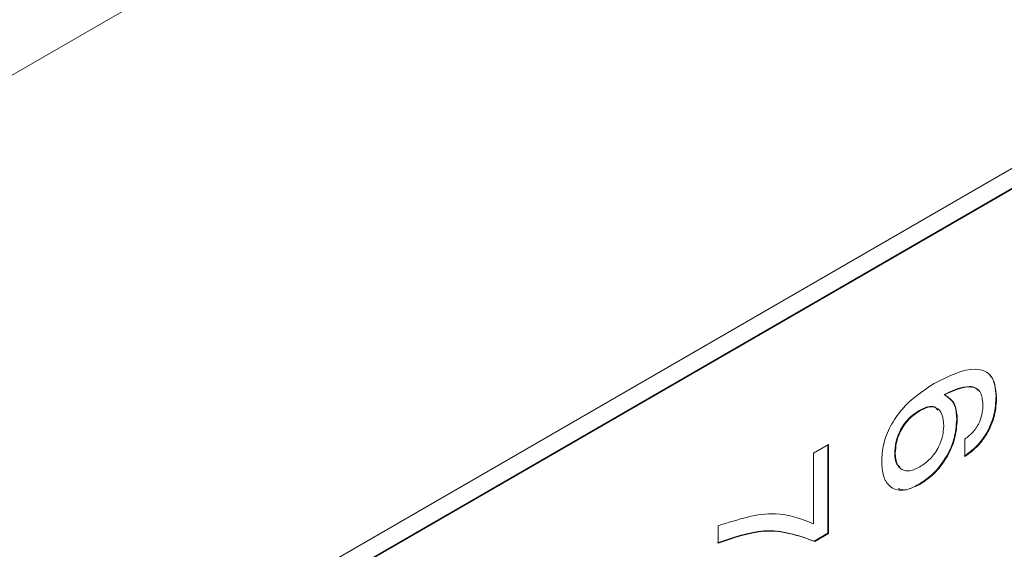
# Model space of a CAD drawing. Header units: millimetres. Extents: x 22 to 278, y 61 to 167.
# Tile 91 of 148: x 204.72 to 210.63, y 124.09 to 127.26. Entities that reach past the tile are written whole.
import ezdxf

# ---------------------------------------------------------------- set-up
doc = ezdxf.new("R2010")
doc.units = ezdxf.units.MM
doc.layers.get('0').update_dxf_attribs({"lineweight": 15})

msp = doc.modelspace()

# ---------------------------------------------------------------- linework, layer by layer
for p, q in [((221.0225, 136.3644), (188.6724, 117.689)), ((217.54, 130.3325), (190.7407, 114.8616)), ((215.8394, 129.2324), (190.8432, 114.8023)), ((215.843, 129.2303), (190.8467, 114.8003)), ((210.2677, 125.0146), (210.2713, 125.0125)), ((210.5796, 125.002), (210.5832, 124.9999)), ((210.1183, 124.9187), (210.1218, 124.9166)), ((210.3439, 124.8667), (210.3475, 124.8647)), ((210.3928, 124.643), (210.3928, 124.7477)), ((209.4844, 124.663), (209.5751, 124.7153)), ((209.5716, 124.7133), (209.5716, 124.1835)), ((209.5751, 124.7153), (209.5751, 124.1814)), ((209.4844, 124.2408), (209.4844, 124.663)), ((209.9722, 124.6637), (209.9758, 124.6617)), ((210.1187, 124.4784), (210.1222, 124.4764)), ((208.9133, 124.1239), (208.9133, 124.2286)), ((209.5716, 124.1835), (209.4891, 124.1359)), ((209.4891, 124.1359), (209.4926, 124.1338)), ((209.5751, 124.1814), (209.4926, 124.1338)), ((209.5716, 124.1835), (209.5751, 124.1814))]:
    msp.add_line(p, q)
for points, knots in [([(210.2085, 125.081), (210.2958, 125.1252), (210.4051, 125.1805), (210.5115, 125.1586), (210.5692, 125.1167), (210.5776, 125.0465), (210.5832, 124.9999)], [0, 0, 0, 0, 0.499466, 0.62531, 0.750994, 1, 1, 1, 1]), ([(209.8942, 124.6135), (209.8961, 124.6474), (209.8999, 124.715), (209.9427, 124.8279), (210.0439, 124.973), (210.1406, 125.0365), (210.2085, 125.081)], [0, 0, 0, 0, 0.187308, 0.373997, 0.560972, 1, 1, 1, 1]), ([(210.5437, 125.1277), (210.545, 125.1267), (210.5739, 125.1047), (210.5768, 125.0521), (210.5796, 125.002)], [0, 0, 0, 0, 0.044152, 1, 1, 1, 1]), ([(210.4715, 125.0408), (210.466, 125.0462), (210.4525, 125.0592), (210.3878, 125.0692), (210.321, 125.0389), (210.2677, 125.0146)], [0, 0, 0, 0, 0.1226842, 0.2988507, 1, 1, 1, 1]), ([(210.5016, 124.9554), (210.4985, 124.9846), (210.4938, 125.0285), (210.4586, 125.0554), (210.3924, 125.0687), (210.3251, 125.0375), (210.2713, 125.0125)], [0, 0, 0, 0, 0.248941, 0.37441, 0.50003, 1, 1, 1, 1]), ([(210.2677, 125.0146), (210.2925, 124.9984), (210.3369, 124.9694), (210.3418, 124.8982), (210.3439, 124.8667)], [0, 0, 0, 0, 0.558415, 1, 1, 1, 1]), ([(210.2713, 125.0125), (210.2961, 124.9964), (210.3405, 124.9674), (210.3453, 124.8961), (210.3475, 124.8647)], [0, 0, 0, 0, 0.558415, 1, 1, 1, 1]), ([(210.5796, 125.002), (210.5777, 124.9661), (210.574, 124.8945), (210.5277, 124.7821), (210.4596, 124.6963), (210.4127, 124.6622), (210.3893, 124.6451)], [0, 0, 0, 0, 0.28051, 0.559389, 0.779359, 1, 1, 1, 1]), ([(210.5832, 124.9999), (210.5813, 124.964), (210.5775, 124.8924), (210.5312, 124.7801), (210.4632, 124.6943), (210.4163, 124.6601), (210.3928, 124.643)], [0, 0, 0, 0, 0.28051, 0.559389, 0.779359, 1, 1, 1, 1]), ([(210.1183, 124.9187), (210.0962, 124.9038), (210.0522, 124.8741), (210.0016, 124.7996), (209.9755, 124.7254), (209.9733, 124.6843), (209.9722, 124.6637)], [0, 0, 0, 0, 0.280146, 0.559018, 0.779227, 1, 1, 1, 1]), ([(210.1218, 124.9166), (210.0998, 124.9018), (210.0557, 124.8721), (210.0051, 124.7975), (209.979, 124.7234), (209.9769, 124.6823), (209.9758, 124.6617)], [0, 0, 0, 0, 0.280146, 0.559018, 0.779227, 1, 1, 1, 1]), ([(210.2302, 124.9211), (210.2256, 124.9275), (210.2122, 124.9462), (210.1697, 124.9438), (210.1354, 124.927), (210.1183, 124.9187)], [0, 0, 0, 0, 0.206089, 0.60241, 1, 1, 1, 1]), ([(210.2659, 124.8257), (210.2643, 124.8504), (210.2612, 124.8997), (210.2252, 124.9405), (210.1739, 124.9427), (210.1392, 124.9253), (210.1218, 124.9166)], [0, 0, 0, 0, 0.280506, 0.559256, 0.779276, 1, 1, 1, 1]), ([(210.3928, 124.7477), (210.4101, 124.761), (210.4447, 124.7874), (210.4829, 124.8485), (210.4996, 124.907), (210.5009, 124.9393), (210.5016, 124.9554)], [0, 0, 0, 0, 0.280259, 0.558792, 0.779085, 1, 1, 1, 1]), ([(210.3439, 124.8667), (210.3409, 124.8262), (210.3349, 124.7452), (210.2748, 124.6222), (210.1976, 124.53), (210.145, 124.4956), (210.1187, 124.4784)], [0, 0, 0, 0, 0.279991, 0.559145, 0.779291, 1, 1, 1, 1]), ([(210.3475, 124.8647), (210.3445, 124.8241), (210.3384, 124.7432), (210.2783, 124.6201), (210.2012, 124.528), (210.1486, 124.4936), (210.1222, 124.4764)], [0, 0, 0, 0, 0.279991, 0.559145, 0.779291, 1, 1, 1, 1]), ([(210.1227, 124.5813), (210.1439, 124.5955), (210.1863, 124.6239), (210.2356, 124.6947), (210.2623, 124.7661), (210.2647, 124.8059), (210.2659, 124.8257)], [0, 0, 0, 0, 0.280269, 0.559276, 0.779344, 1, 1, 1, 1]), ([(210.1222, 124.4764), (210.0878, 124.4602), (210.0189, 124.4278), (209.9412, 124.4555), (209.8996, 124.5231), (209.896, 124.5833), (209.8942, 124.6135)], [0, 0, 0, 0, 0.279903, 0.559103, 0.779286, 1, 1, 1, 1]), ([(209.9722, 124.6637), (209.9732, 124.6384), (209.9745, 124.6009), (209.9962, 124.5858), (210.0032, 124.581)], [0, 0, 0, 0, 0.677441, 1, 1, 1, 1]), ([(209.9758, 124.6617), (209.9778, 124.6377), (209.9817, 124.5899), (210.0215, 124.5565), (210.0717, 124.5556), (210.1057, 124.5727), (210.1227, 124.5813)], [0, 0, 0, 0, 0.279951, 0.559038, 0.779239, 1, 1, 1, 1]), ([(210.1187, 124.4784), (210.0829, 124.4588), (210.0353, 124.4329), (210.0008, 124.4477), (209.9923, 124.4513)], [0, 0, 0, 0, 0.754014, 1, 1, 1, 1]), ([(208.9133, 124.2286), (209.0321, 124.2663), (209.2446, 124.3336), (209.4111, 124.2692), (209.4844, 124.2408)], [0, 0, 0, 0, 0.559313, 1, 1, 1, 1]), ([(209.4891, 124.1359), (209.3929, 124.1706), (209.221, 124.2326), (209.0049, 124.1586), (208.9098, 124.126)], [0, 0, 0, 0, 0.559551, 1, 1, 1, 1]), ([(209.4926, 124.1338), (209.3965, 124.1685), (209.2245, 124.2305), (209.0085, 124.1565), (208.9133, 124.1239)], [0, 0, 0, 0, 0.559551, 1, 1, 1, 1])]:
    msp.add_open_spline(points, degree=3, knots=knots)

doc.saveas('drawing.dxf')
